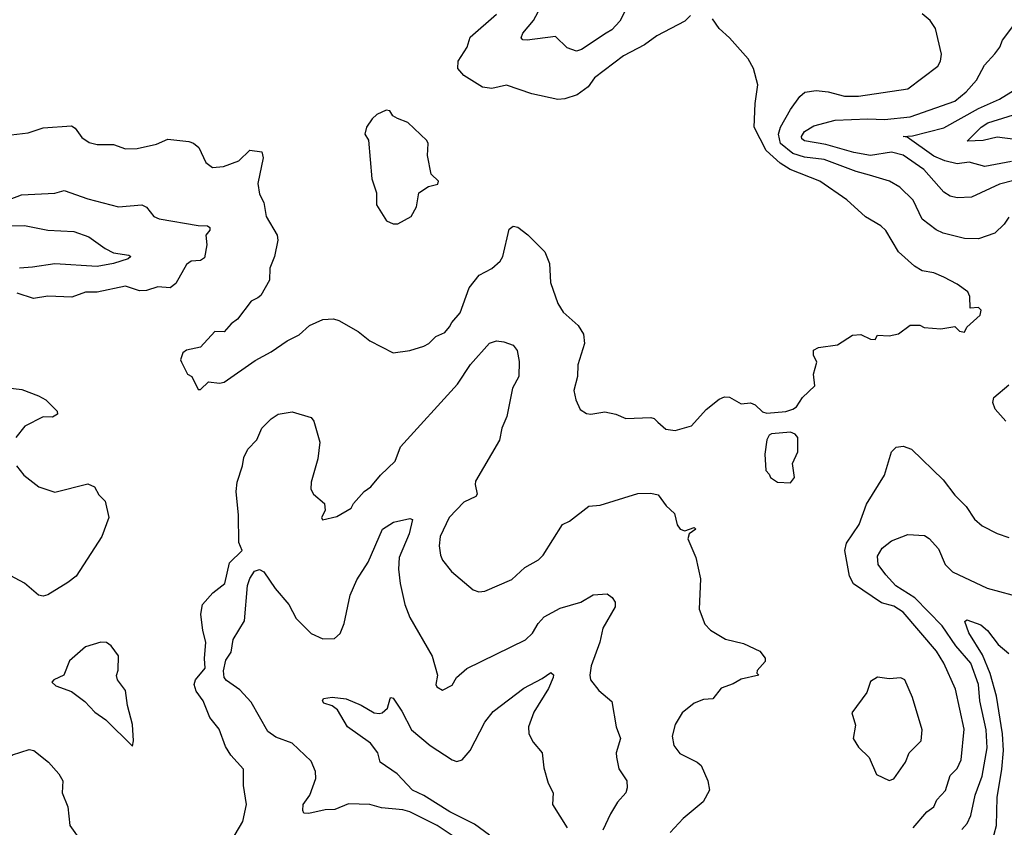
# Model space of a CAD drawing. Extents: x 1246169 to 1426871, y 660025 to 763458.
# Tile 174 of 256: x 1325325 to 1329515, y 696388 to 699822. Entities that reach past the tile are written whole.
import ezdxf

# ---------------------------------------------------------------- set-up
doc = ezdxf.new("R2010")
doc.units = 0

msp = doc.modelspace()

# ---------------------------------------------------------------- linework, layer by layer
at = {"layer": '0CON20XD'}
for points in [[(1328180, 699840), (1328155, 699816), (1328036, 699754), (1327984.2, 699715), (1327895, 699668.1), (1327770.8, 699575), (1327743.8, 699536.2), (1327698, 699502), (1327645, 699485.6), (1327615, 699483.1), (1327505, 699506.9), (1327396.4, 699543.6), (1327335, 699529.4), (1327295, 699534.4), (1327215.8, 699585), (1327190, 699615), (1327191.4, 699645), (1327230, 699705), (1327242.6, 699747.4), (1327354.4, 699845)], [(1327901.1, 699858.9), (1327879, 699815), (1327845, 699778.9), (1327820.6, 699765), (1327715.6, 699695), (1327695, 699688.8), (1327655, 699702.8), (1327605, 699750.6), (1327484.7, 699734.7), (1327465.7, 699735.7), (1327459.2, 699745), (1327466.9, 699765), (1327511.7, 699818.3), (1327531.1, 699855)], [(1329535, 698982), (1329515, 698952.5), (1329475, 698914.4), (1329405, 698890), (1329345, 698891.5), (1329254.2, 698914.2), (1329225, 698928.2), (1329165, 698973.5), (1329127.1, 699055), (1329070.4, 699110.4), (1329025.9, 699135.9), (1328941.5, 699161.5), (1328885, 699176.2), (1328748, 699228), (1328665, 699237.6), (1328615, 699252.8), (1328562.1, 699295), (1328553.5, 699335), (1328562.5, 699365), (1328605, 699439.5), (1328645.3, 699494.7), (1328666.2, 699513.8), (1328715, 699521.5), (1328765, 699515.5), (1328835, 699496.4), (1328895, 699496.2), (1329105, 699528.2), (1329232, 699625), (1329244, 699645), (1329247.5, 699675), (1329222.2, 699785), (1329198.9, 699818.9), (1329165, 699847.1)], [(1328115, 698074.4), (1328183.8, 698095), (1328246.7, 698165), (1328301.2, 698208.8), (1328325, 698218.8), (1328345, 698216.7), (1328395, 698188.8), (1328435, 698193.3), (1328455, 698183.8), (1328485.8, 698155), (1328505, 698148.2), (1328585, 698155.4), (1328614.7, 698165.3), (1328631.4, 698175), (1328656.7, 698215), (1328708.1, 698265), (1328703.8, 698315), (1328716.7, 698365), (1328702.5, 698395), (1328703.6, 698416.4), (1328725, 698427.5), (1328805, 698440), (1328869.5, 698480.5), (1328905, 698483.8), (1328945, 698463.8), (1328965, 698462.5), (1328975, 698480), (1329025, 698477.5), (1329065, 698486.7), (1329115, 698523.3), (1329155, 698522.5), (1329173.6, 698513.6), (1329245, 698506.7), (1329305, 698517.5), (1329325, 698497.5), (1329345, 698493.8), (1329355.8, 698514.2), (1329412.5, 698565), (1329416.4, 698586.4), (1329405, 698598.8), (1329370, 698595), (1329368.6, 698645), (1329360, 698665), (1329315, 698697.5), (1329257.6, 698727.6), (1329215, 698745.8), (1329165, 698754), (1329133.2, 698773.2), (1329064.4, 698834.4), (1329010.8, 698925), (1328990, 698945), (1328925, 698983.1), (1328845.3, 699055.3), (1328730.6, 699135), (1328604.5, 699184.5), (1328561.4, 699211.4), (1328502.2, 699265), (1328451.2, 699365), (1328454.6, 699465), (1328466.7, 699545), (1328447.1, 699615), (1328425.7, 699655), (1328346, 699745), (1328302, 699785), (1328274, 699825)], [(1329555, 699137.9), (1329495, 699122.6), (1329375, 699067.5), (1329314.1, 699064.1), (1329285, 699071.8), (1329258, 699088), (1329173.3, 699185), (1329085, 699245.7), (1329035, 699258), (1328945, 699244.2), (1328875, 699256.5), (1328755, 699290.7), (1328665, 699306.7), (1328653.6, 699315), (1328652.5, 699325), (1328665, 699346.2), (1328705, 699370), (1328795, 699394.4), (1328935, 699400.5), (1329005, 699397.5), (1329115, 699408.3), (1329304.4, 699475), (1329353.1, 699515), (1329396.4, 699565), (1329431.2, 699628.8), (1329475, 699676.2), (1329495.6, 699705), (1329507.5, 699735), (1329560, 699805)], [(1329545, 699219.2), (1329431.9, 699198.1), (1329365, 699215.9), (1329315, 699208.5), (1329261.7, 699221.7), (1329215, 699242), (1329102, 699322), (1329084.6, 699325.4), (1329125, 699327.6), (1329257.4, 699362.6), (1329405, 699443.9), (1329495, 699484.2), (1329745, 699638.9)], [(1326915, 698953.8), (1326935, 698954), (1326991.2, 698985), (1327013.9, 699026.1), (1327024.1, 699085.9), (1327065, 699113.3), (1327105, 699122.5), (1327107.5, 699135), (1327076.7, 699165), (1327061.2, 699245), (1327063.3, 699295), (1327058.3, 699308.3), (1326976.7, 699385), (1326932.3, 699402.3), (1326913.6, 699413.6), (1326900, 699435), (1326885, 699436.7), (1326845, 699418.8), (1326825, 699400), (1326801.2, 699365), (1326793.3, 699335), (1326809.3, 699309.3), (1326823.8, 699145), (1326843.3, 699085), (1326844, 699035), (1326886.1, 698966.1), (1326915, 698953.8)], [(1329605, 699306.5), (1329485, 699322.7), (1329425, 699307.6), (1329356.7, 699305), (1329416.7, 699365), (1329445, 699383.2), (1329595, 699430.5)], [(1325265, 699329.2), (1325360.7, 699340.7), (1325425, 699362), (1325545, 699370), (1325561.2, 699361.2), (1325590.3, 699320.3), (1325620.3, 699300.3), (1325655, 699291.1), (1325725, 699290.8), (1325775, 699272.5), (1325825, 699274.4), (1325907.3, 699292.7), (1325955, 699314.2), (1326045, 699304.2), (1326065, 699297.5), (1326087.8, 699277.8), (1326118, 699215), (1326145, 699193.3), (1326192.7, 699197.3), (1326257.9, 699222.1), (1326305, 699266.7), (1326355, 699260), (1326362, 699235), (1326338.6, 699125), (1326345, 699080), (1326364.1, 699044.1), (1326374, 698985), (1326421.4, 698905), (1326424.2, 698885), (1326409.2, 698815), (1326390, 698765), (1326388, 698715), (1326351.5, 698648.5), (1326338.8, 698638.8), (1326310, 698625), (1326251.7, 698548.3), (1326225, 698528.8), (1326195.6, 698494.4), (1326155, 698496.7), (1326095, 698428.8), (1326035, 698416.7), (1326019.2, 698405), (1326010, 698375), (1326013.3, 698365), (1326040, 698315), (1326057.5, 698305), (1326085, 698250), (1326095, 698250), (1326128.3, 698281.7), (1326175, 698276.7), (1326195, 698281.2), (1326326.8, 698373.2), (1326395, 698410), (1326463, 698457), (1326515, 698481.9), (1326558.9, 698521.1), (1326615, 698547.5), (1326660.5, 698550.5), (1326682.7, 698542.7), (1326765, 698496), (1326815.8, 698455.8), (1326915, 698406), (1326985, 698415.8), (1327045, 698434.2), (1327066.2, 698445), (1327096.7, 698475), (1327135, 698491.2), (1327154.3, 698515.7), (1327164, 698535), (1327200, 698575), (1327237.8, 698682.2), (1327280, 698735), (1327335, 698764), (1327370, 698795), (1327381.4, 698815), (1327408.8, 698931.2), (1327425, 698944), (1327445, 698940), (1327487.6, 698907.6), (1327560, 698835), (1327579.2, 698785), (1327584.2, 698705), (1327615.5, 698615.5), (1327638.3, 698578.3), (1327701.2, 698521.2), (1327724, 698485), (1327728, 698445), (1327700, 698355), (1327698.8, 698305), (1327683.8, 698245), (1327691.2, 698205), (1327710, 698165), (1327737.3, 698147.3), (1327755, 698144.2), (1327815, 698154.3), (1327862.5, 698145), (1327905, 698126), (1328010.7, 698130.7), (1328025, 698126.2), (1328040.8, 698110.8), (1328075, 698080.8), (1328115, 698074.4)], [(1325285, 699058.2), (1325332.4, 699077.6), (1325475, 699084.2), (1325515, 699095.5), (1325615, 699060.8), (1325745, 699025.5), (1325845, 699034.4), (1325865, 699024.2), (1325895.8, 698985), (1325918.8, 698975), (1326085, 698946.9), (1326125, 698945.8), (1326135, 698938.8), (1326135, 698927.5), (1326117.5, 698905), (1326121.5, 698865), (1326111.2, 698808.8), (1326095, 698798.2), (1326055.3, 698795.3), (1326035, 698780.9), (1325990, 698700), (1325965, 698681.2), (1325913.4, 698686.6), (1325865, 698670.8), (1325835, 698669.2), (1325775, 698688.2), (1325655, 698663.6), (1325605, 698663.3), (1325547.5, 698642.5), (1325445, 698646.5), (1325384.2, 698635.8), (1325315, 698659.1)], [(1325244.1, 698945.9), (1325345, 698946.9), (1325445, 698926.7), (1325555, 698921.8), (1325619.1, 698899.1), (1325688.3, 698848.3), (1325725, 698830), (1325790, 698820), (1325798, 698815), (1325786.7, 698805), (1325725, 698784.8), (1325655, 698771.9), (1325475, 698784.4), (1325379.9, 698769.9), (1325324.8, 698765.2)], [(1326223.4, 696326.6), (1326275, 696412), (1326290.6, 696485), (1326277.1, 696565), (1326277.5, 696635), (1326224.2, 696695), (1326201.7, 696731.7), (1326174.2, 696805), (1326134.6, 696854.6), (1326105.8, 696925), (1326076.4, 696966.4), (1326067.5, 696995), (1326072.7, 697015), (1326114.5, 697065), (1326111.4, 697105), (1326117.8, 697175), (1326104.6, 697225), (1326096.2, 697293.8), (1326103.1, 697335), (1326146.7, 697385), (1326198.5, 697425), (1326217.8, 697512.2), (1326272, 697565), (1326258.3, 697598.3), (1326256.4, 697715), (1326246.4, 697815), (1326250.7, 697855), (1326273.9, 697925), (1326279.2, 697960.8), (1326296.2, 697996.2), (1326334.4, 698035), (1326355.7, 698085), (1326395, 698124.2), (1326425, 698144.2), (1326485, 698154), (1326565, 698130), (1326576.2, 698115), (1326602, 698025), (1326594.4, 697955), (1326565.8, 697855), (1326564.3, 697825), (1326575.8, 697805), (1326621.8, 697765), (1326624.6, 697735), (1326610, 697705), (1326613.3, 697695), (1326675, 697708.8), (1326735.7, 697745), (1326746, 697765), (1326790.8, 697815), (1326820, 697835), (1326860, 697885), (1326923.1, 697945), (1326945.8, 698005), (1327187.9, 698272.1), (1327243.8, 698356.2), (1327325, 698445.8), (1327353.6, 698456.4), (1327385, 698452.5), (1327425, 698438.5), (1327442.2, 698415), (1327450.9, 698369.1), (1327448.6, 698305), (1327422.7, 698255), (1327398, 698135), (1327376.7, 698085), (1327366.5, 698033.5), (1327265, 697860), (1327262.9, 697845), (1327272, 697805), (1327265.8, 697795), (1327215, 697770), (1327152.9, 697705), (1327114.2, 697624.2), (1327110, 697585), (1327116, 697545), (1327125, 697523.3), (1327163.3, 697475), (1327255, 697398), (1327278.8, 697388.8), (1327305, 697392.5), (1327418.9, 697441.1), (1327475, 697492.9), (1327532.9, 697525), (1327552.9, 697545), (1327634.5, 697675), (1327665, 697688.9), (1327747.4, 697752.6), (1327795, 697757.5), (1327955, 697806.5), (1328011.2, 697808.8), (1328042, 697802), (1328076.7, 697755), (1328111.8, 697721.8), (1328123.3, 697673.3), (1328135.4, 697655.4), (1328155, 697647.8), (1328195, 697662), (1328202, 697655), (1328174.1, 697635.9), (1328168.1, 697615), (1328202.5, 697535), (1328222.9, 697445), (1328216, 697315), (1328241.1, 697251.1), (1328265, 697226), (1328328.3, 697188.3), (1328405, 697170), (1328475, 697136.2), (1328497.3, 697107.3), (1328497, 697093), (1328463.3, 697055), (1328462.5, 697042.5), (1328470, 697035), (1328395, 697017.1), (1328361.9, 696998.1), (1328310.2, 696979.8), (1328275, 696933.8), (1328235, 696930.8), (1328195, 696915.7), (1328144.2, 696875), (1328114, 696825), (1328101.2, 696775), (1328108.8, 696735), (1328135, 696701.2), (1328208, 696665), (1328225, 696650), (1328253.6, 696585), (1328260.9, 696545), (1328233.4, 696496.6), (1328148.8, 696425), (1328093.8, 696365)], [(1325275, 698257.1), (1325335, 698249.4), (1325405, 698222), (1325436.7, 698205), (1325485, 698157.5), (1325485.8, 698144.2), (1325465, 698131.2), (1325425, 698133.3), (1325346.8, 698093.2), (1325308.6, 698045)], [(1329522, 698115), (1329476.4, 698166.4), (1329465.8, 698194.2), (1329470, 698215), (1329535, 698268.6)], [(1328605, 697852.5), (1328622.5, 697875), (1328613.3, 697935), (1328636.7, 697985), (1328635.8, 698045.8), (1328625, 698060), (1328605, 698068), (1328525, 698061.2), (1328514, 698055), (1328504.3, 698035), (1328496, 697975), (1328500, 697905), (1328515, 697890), (1328520, 697875), (1328550, 697855), (1328605, 697852.5)], [(1329127.7, 696385), (1329185, 696452.9), (1329215.8, 696475), (1329228.1, 696505), (1329265.2, 696544.8), (1329285, 696608), (1329315, 696638), (1329330.8, 696675), (1329344.7, 696805), (1329307.7, 696975), (1329257.6, 697085), (1329227.2, 697137.2), (1329085, 697303.1), (1329045, 697328.7), (1328992.9, 697342.9), (1328873, 697423), (1328855.8, 697455.8), (1328836.9, 697565), (1328844.2, 697595.8), (1328897.3, 697675), (1328928.8, 697761.2), (1329005.5, 697884.5), (1329035, 697983.8), (1329055, 698004.2), (1329085, 698008.6), (1329120, 697995), (1329255.6, 697865), (1329305, 697799.4), (1329352.1, 697752.1), (1329387.6, 697697.6), (1329420.3, 697670.3), (1329485, 697637.5), (1329535, 697620)], [(1325311.2, 697925), (1325342.5, 697885), (1325406, 697835), (1325475, 697813.5), (1325615, 697848.6), (1325643.8, 697835), (1325661.9, 697801.9), (1325688.8, 697775), (1325704.2, 697705), (1325675, 697623.8), (1325566, 697455), (1325530.6, 697429.4), (1325445, 697376.5), (1325425, 697370.5), (1325405, 697374.5), (1325346.1, 697426.1), (1325247.7, 697477.7)], [(1327199.8, 696329.8), (1327102, 696395), (1326985, 696453.1), (1326955, 696461.8), (1326865, 696470.5), (1326815, 696484.4), (1326725, 696487.8), (1326665.9, 696464.1), (1326625, 696462.6), (1326555, 696446.4), (1326535, 696448), (1326529.4, 696459.4), (1326531.5, 696485), (1326560, 696525), (1326585.6, 696595), (1326584.4, 696625), (1326565, 696668.8), (1326484.4, 696745), (1326415, 696771.1), (1326380.8, 696795), (1326309.9, 696919.9), (1326261.7, 696971.7), (1326205, 697012.2), (1326195.7, 697025), (1326192.9, 697052.9), (1326201.9, 697098.1), (1326225, 697132.5), (1326233.9, 697186.1), (1326282.2, 697265), (1326294, 697416), (1326305, 697446.2), (1326325, 697476.2), (1326345, 697483.8), (1326364.2, 697474.2), (1326412.6, 697402.6), (1326470, 697335), (1326501.1, 697275), (1326565, 697212.2), (1326615, 697188.6), (1326665, 697190), (1326688.8, 697211.2), (1326706.1, 697253.9), (1326731.8, 697375), (1326760.5, 697439.5), (1326808.5, 697515), (1326868.6, 697655), (1326916, 697685), (1326985, 697701.3), (1326996.9, 697696.9), (1326982.2, 697635), (1326940.4, 697535), (1326937.1, 697485), (1326944.2, 697425), (1326964.7, 697335), (1326985, 697279.2), (1327080, 697115), (1327103.8, 697035), (1327096.7, 696995), (1327100, 696985), (1327125, 696971.2), (1327165, 696992.5), (1327183.3, 697025), (1327227.3, 697062.7), (1327477.5, 697185), (1327507.4, 697212.6), (1327532.2, 697255), (1327557.5, 697282.5), (1327625, 697320), (1327713.3, 697345), (1327765, 697376.2), (1327825, 697381.2), (1327846.7, 697365), (1327858.8, 697345), (1327859.2, 697325), (1327806.2, 697235), (1327794.5, 697175), (1327756.9, 697075), (1327751.1, 697035), (1327754.5, 697014.5), (1327789.2, 696969.2), (1327845, 696922.5), (1327863.1, 696815), (1327881.9, 696765), (1327863.1, 696705), (1327864.4, 696685.6), (1327875, 696636.2), (1327908.8, 696585), (1327910.8, 696555), (1327905, 696534), (1327869.5, 696495), (1327839.6, 696445), (1327806.2, 696375)], [(1329335, 696378), (1329356.5, 696403.5), (1329372.6, 696437.4), (1329391.2, 696525), (1329421, 696605), (1329442.1, 696725), (1329437.5, 696802.5), (1329410.5, 696925), (1329405.2, 696995), (1329372.2, 697085), (1329309.2, 697159.2), (1329251.1, 697245), (1329133.7, 697363.7), (1329053.3, 697415), (1329010.8, 697460.9), (1328978.8, 697505), (1328975, 697540), (1328995.4, 697574.6), (1329035, 697605.7), (1329105, 697633.5), (1329175, 697628.6), (1329195, 697616), (1329235, 697572.5), (1329263.3, 697505), (1329295, 697473.8), (1329442, 697405), (1329546.5, 697376.5)], [(1329452.4, 696285), (1329482.2, 696395), (1329484.8, 696515), (1329505.2, 696635), (1329512, 696715), (1329506.7, 696785), (1329481.4, 696945), (1329455, 697041.5), (1329421.6, 697121.6), (1329364.7, 697215), (1329347.5, 697262.5), (1329355, 697270), (1329415, 697249.2), (1329444, 697225), (1329488.9, 697165), (1329535, 697127.1)], [(1325805, 696732.5), (1325810, 696755), (1325805.7, 696825), (1325784.3, 696905), (1325775, 696970), (1325741.2, 697015), (1325736.7, 697033.3), (1325743.6, 697056.4), (1325745, 697117.5), (1325715, 697160), (1325695, 697173.8), (1325670, 697175), (1325605, 697155.6), (1325537.5, 697095), (1325512.5, 697035), (1325470, 697015), (1325462.5, 697005), (1325479.3, 696989.3), (1325545.5, 696965.5), (1325602.3, 696922.3), (1325645, 696876.7), (1325692.5, 696845), (1325805, 696732.5)], [(1327323.8, 696355), (1327260.7, 696400.7), (1327155, 696453.8), (1327045, 696523), (1326997.3, 696545), (1326931.9, 696615), (1326859.2, 696665), (1326848.6, 696705), (1326818.2, 696745), (1326720, 696815), (1326677.3, 696887.3), (1326655, 696903.8), (1326620, 696915), (1326613.3, 696925), (1326617.5, 696935), (1326655, 696941.2), (1326715, 696934.2), (1326777.8, 696907.8), (1326833.3, 696875), (1326855, 696872), (1326867.5, 696875), (1326890, 696895), (1326901.2, 696935), (1326905, 696940), (1326915, 696936.7), (1326951.7, 696881.7), (1326992.9, 696802.9), (1327072.5, 696735), (1327165, 696674.7), (1327185, 696667.9), (1327208.1, 696675), (1327241.8, 696715), (1327304.7, 696835.3), (1327339.5, 696880.5), (1327470.5, 696979.5), (1327548.8, 697021.2), (1327585, 697045.5), (1327596.3, 697036.3), (1327595.5, 697025), (1327575, 696977.5), (1327512.7, 696877.3), (1327490.9, 696815), (1327491.1, 696785), (1327510.4, 696750.4), (1327549.2, 696705), (1327555, 696640), (1327574.4, 696575), (1327595.6, 696535), (1327592.5, 696485), (1327655.4, 696385)], [(1329025, 696586.7), (1329045, 696593.3), (1329094.2, 696665), (1329110, 696705), (1329160.9, 696755), (1329165, 696802.5), (1329125, 696940), (1329091.2, 697015), (1329075, 697024), (1329025, 697019.2), (1328975, 697026.7), (1328945, 697007.5), (1328929.7, 696960.3), (1328866.2, 696875), (1328881.7, 696821.7), (1328872, 696765), (1328895, 696728.8), (1328940, 696685), (1328971.7, 696611.7), (1329025, 696586.7)], [(1324722.8, 696297.2), (1324829.1, 696405), (1324915, 696504), (1324965, 696510.6), (1325013.8, 696526.2), (1325051.1, 696548.9), (1325095, 696595.7), (1325203.3, 696625), (1325295, 696696.4), (1325365, 696718.3), (1325385, 696714.1), (1325447.8, 696665), (1325491.1, 696615), (1325508.9, 696585), (1325505.7, 696535), (1325530, 696475), (1325538, 696395), (1325591.1, 696321.1)]]:
    msp.add_lwpolyline(points, dxfattribs=at)

doc.saveas('drawing.dxf')
